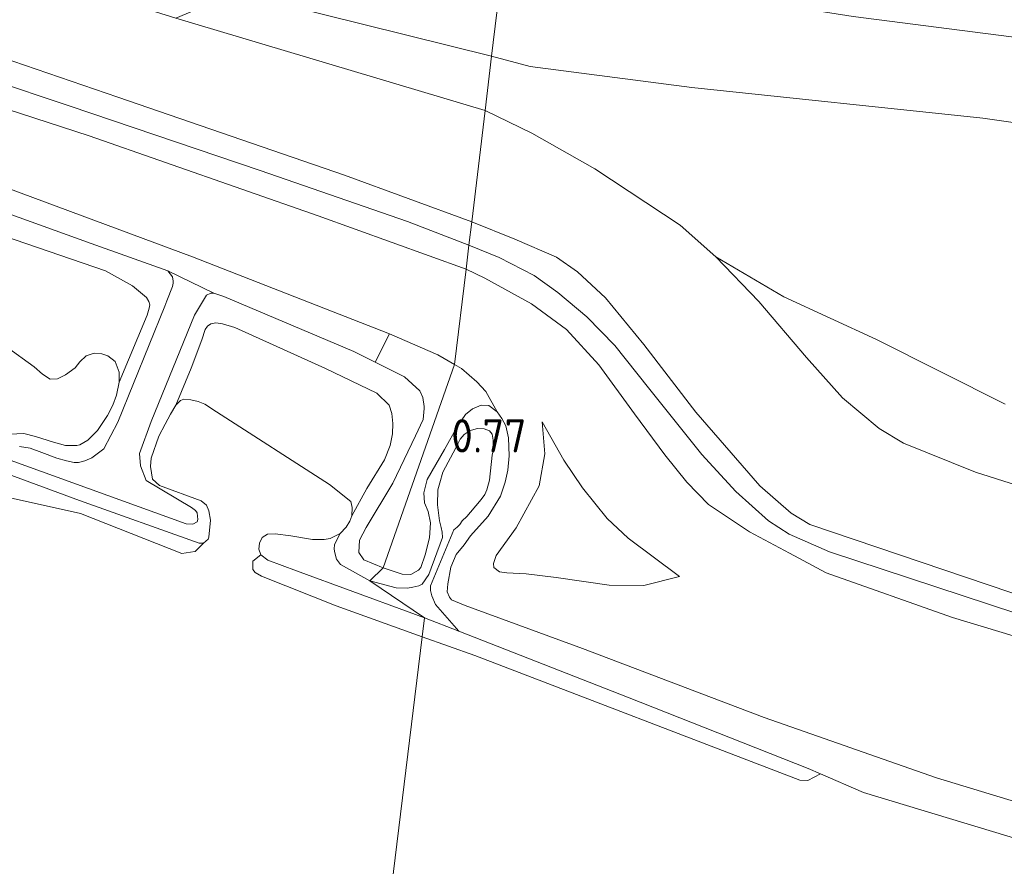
# Model space of a CAD drawing. Extents: x 126429 to 133038, y 413091 to 414846.
# Tile 78 of 256: x 127581 to 127634, y 413621 to 413667. Entities that reach past the tile are written whole.
import ezdxf
from ezdxf.enums import TextEntityAlignment as Align

# ---------------------------------------------------------------- set-up
doc = ezdxf.new("R2010")
doc.units = 0
for name, color, linetype, lineweight in [('B-ME-BC-BETONVORM-GV', 50, 'Continuous', 18), ('B-ME-GR-GRAS-GV', 60, 'Continuous', 13), ('B-ME-GR-MOERAS-GV', 120, 'Continuous', 13), ('B-ME-GW-OPHOGING_KRUIN-G', 90, 'Continuous', 18), ('B-ME-GW-TALUD_KRUIN-G', 90, 'Continuous', 18), ('B-ME-GW-TALUD_TEEN-G', 90, 'Continuous', 18), ('B-ME-OB-BEKLEDING_STEEN-GV', 30, 'Continuous', 18), ('B-ME-OB-OEVERVOORZIENING-G', 7, 'Continuous', 18), ('B-ME-OG-HOOGTEPUNT-S', 7, 'Continuous', 25), ('B-ME-OG-WATER_RIVIER-GV', 130, 'Continuous', 18)]:
    doc.layers.add(name, color=color, linetype=linetype, lineweight=lineweight)
doc.styles.add('NLCS-ISO-ANNOTATIVE-T18', font='NLCS-ISO.ttf', dxfattribs={"height": 1.8})

# ---------------------------------------------------------------- blocks, each defined once
blk = doc.blocks.new('SAL-HOOGTELABEL-SO')
at = {"color": 0, "linetype": 'ByBlock', "lineweight": -2, "style": 'NLCS-ISO-ANNOTATIVE-T18'}
blk.add_attdef('HOOGTE', text='', height=1.8, dxfattribs=at).set_placement((2.788, 0), align=Align.RIGHT)

msp = doc.modelspace()

# ---------------------------------------------------------------- linework, layer by layer
at = {"layer": 'B-ME-BC-BETONVORM-GV'}
msp.add_polyline3d([(127576.9952, 413659.4577, 1.1215), (127590.3533, 413654.4835, 1.1025), (127601.0198, 413650.3132, 1.0915), (127600.2431, 413648.781, 1.035), (127599.0989, 413649.3572, 1.039), (127592.0641, 413652.3405, 1.039), (127591.5182, 413652.51, 1.039), (127589.0201, 413653.7228, 1.0025), (127584.8802, 413655.2106, 1.009), (127579.0193, 413657.3264, 1.009)], dxfattribs=at)
at = {"layer": 'B-ME-GR-GRAS-GV'}
for points in [[(127741.9814, 413652.44, 2.222), (127723.6963, 413655.1089, 2.222), (127707.0414, 413657.7636, 2.282), (127686.9481, 413660.1475, 2.322), (127668.1824, 413662.3441, 2.372), (127647.0365, 413664.8126, 2.252), (127626.1182, 413667.5047, 2.262), (127613.1196, 413669.5503, 2.262), (127607.2294, 413670.9907, 2.2749), (127608.5181, 413681.7088, 2.7765), (127623.947, 413679.7199, 2.8155), (127642.5881, 413677.5547, 2.955), (127666.143, 413674.6892, 2.913), (127694.1518, 413671.2185, 2.965), (127715.2595, 413668.5221, 2.9), (127740.9541, 413665.1008, 2.939)], [(127578.3271, 413677.9879, 2.467), (127589.2176, 413675.2603, 2.3995), (127599.1899, 413672.7361, 2.2945), (127607.2294, 413670.9907, 2.2749), (127606.5503, 413665.3428, 1.036), (127592.7249, 413668.8071, 1.04), (127580.19, 413672.243, 0.965)], [(127571.1238, 413673.1279, 1.0775), (127589.4622, 413667.4137, 1.04), (127606.1968, 413662.4059, 0.865), (127605.4717, 413656.3771, 2.4761), (127598.5919, 413658.9164, 2.452), (127586.3207, 413663.1348, 2.452), (127574.3028, 413667.2403, 2.4745)], [(127746.7083, 413647.3607, 1.036), (127732.3115, 413649.4173, 1.036), (127725.3877, 413650.5028, 1.036), (127708.9419, 413652.5536, 1.036), (127691.4231, 413654.5186, 1.036), (127672.7899, 413657.0891, 1.036), (127653.7223, 413659.0439, 1.036), (127633.1386, 413661.9889, 1.036), (127617.3803, 413663.6525, 1.036), (127608.6343, 413664.7992, 1.036), (127606.5503, 413665.3428, 1.036), (127607.2294, 413670.9907, 2.2749), (127613.1196, 413669.5503, 2.262), (127626.1182, 413667.5047, 2.262), (127647.0365, 413664.8126, 2.252), (127668.1824, 413662.3441, 2.372), (127686.9481, 413660.1475, 2.322), (127707.0414, 413657.7636, 2.282), (127723.6963, 413655.1089, 2.222), (127741.9814, 413652.44, 2.222)], [(127574.3028, 413667.2403, 2.4745), (127586.3207, 413663.1348, 2.452), (127598.5919, 413658.9164, 2.452), (127605.4717, 413656.3771, 2.4761), (127605.3195, 413655.1087, 2.5572), (127605.1639, 413653.8124, 2.5295), (127597.1553, 413656.7143, 2.487), (127584.7684, 413661.041, 2.468), (127574.3781, 413664.4172, 2.4015)], [(127574.3781, 413664.4172, 2.4015), (127584.7684, 413661.041, 2.468), (127597.1553, 413656.7143, 2.487), (127605.1639, 413653.8124, 2.5295), (127604.5429, 413648.6501, 1.036), (127603.6381, 413649.1768, 1.036), (127601.0198, 413650.3132, 1.0915), (127590.3533, 413654.4835, 1.1025), (127576.9952, 413659.4577, 1.1215)], [(127635.815, 413635.919, 2.989), (127623.7665, 413639.9952, 2.9424), (127622.7661, 413640.6058, 2.895), (127621.0726, 413642.0834, 2.861), (127617.6086, 413646.0792, 2.912), (127614.7827, 413649.7324, 2.8015), (127612.707, 413652.2599, 2.623), (127611.1976, 413653.6783, 2.5975), (127610.0532, 413654.4635, 2.538), (127607.8146, 413655.4413, 2.504), (127605.4717, 413656.3771, 2.4761), (127606.1968, 413662.4059, 0.865), (127608.7236, 413661.1888, 1.0455), (127612.1375, 413659.2527, 1.0075), (127616.7524, 413656.1971, 1.017), (127618.6911, 413654.4884, 1.093), (127621.0156, 413652.0757, 1.0645), (127623.5866, 413649.0327, 1.112), (127625.5456, 413646.8472, 1.1595), (127627.5253, 413645.1963, 1.1785), (127628.8382, 413644.3909, 1.1785), (127632.745, 413642.8199, 1.1595), (127640.3006, 413640.4185, 1.0265)], [(127579.0193, 413657.3264, 1.009), (127584.8802, 413655.2106, 1.009), (127589.0201, 413653.7228, 1.0025), (127589.2858, 413653.4051, 1.0025), (127589.3156, 413653.1635, 1.0025), (127589.3151, 413653.0659, 1.0025), (127589.2814, 413652.8708, 1.0025), (127588.9663, 413652.1035, 1.0025), (127588.8641, 413651.8057, 1.0025), (127586.3229, 413645.5243, 0.892), (127585.5633, 413644.0942, 0.8595), (127584.9065, 413643.6033, 0.8595), (127584.5394, 413643.4355, 0.8595), (127584.1864, 413643.3562, 0.8595), (127583.9537, 413643.3413, 0.8595), (127583.5361, 413643.4451, 0.8595), (127583.0173, 413643.5851, 0.8595), (127582.1984, 413643.8972, 0.8595), (127581.5681, 413644.1169, 0.8595), (127580.9924, 413644.2072, 0.8595)], [(127644.803, 413630.933, 2.963), (127631.494, 413634.953, 2.993), (127624.6588, 413637.3708, 2.9714), (127622.6776, 413638.4348, 2.997), (127620.5148, 413639.5926, 2.997), (127618.2895, 413641.0689, 2.9715), (127617.1112, 413642.2768, 2.912), (127615.9284, 413643.7727, 2.912), (127614.2816, 413645.9882, 2.7845), (127612.3565, 413648.6312, 2.6825), (127610.6077, 413650.5499, 2.5975), (127608.7007, 413651.9385, 2.5465), (127606.177, 413653.3357, 2.5295), (127605.1639, 413653.8124, 2.5295), (127605.3195, 413655.1087, 2.5572), (127605.4717, 413656.3771, 2.4761), (127607.8146, 413655.4413, 2.504), (127610.0532, 413654.4635, 2.538), (127611.1976, 413653.6783, 2.5975), (127612.707, 413652.2599, 2.623), (127614.7827, 413649.7324, 2.8015), (127617.6086, 413646.0792, 2.912), (127621.0726, 413642.0834, 2.861), (127622.7661, 413640.6058, 2.895), (127623.7665, 413639.9952, 2.9424), (127635.815, 413635.919, 2.989)], [(127580.478, 413644.8846, 0.7), (127581.2353, 413644.9271, 0.7), (127581.8563, 413644.7548, 0.7), (127582.8441, 413644.4431, 0.7), (127583.4953, 413644.2637, 0.7), (127584.0929, 413644.2736, 0.7), (127584.2594, 413644.2964, 0.7), (127584.6918, 413644.5581, 0.7), (127585.2131, 413645.0889, 0.7), (127585.7563, 413645.9023, 0.7), (127586.0465, 413646.4575, 0.7), (127586.2396, 413647.0028, 0.7), (127586.39, 413647.6936, 0.7), (127587.907, 413651.3263, 0.6725), (127588.023, 413651.6999, 0.6725), (127588.0566, 413651.8802, 0.6725), (127587.9934, 413652.0758, 0.6725), (127587.8648, 413652.2877, 0.6725), (127587.1074, 413652.9233, 0.6725), (127585.6532, 413653.7207, 0.6725), (127578.8473, 413656.0572, 0.6725)], [(127578.8473, 413656.0572, 0.6725), (127585.6532, 413653.7207, 0.6725), (127587.1074, 413652.9233, 0.6725), (127587.8648, 413652.2877, 0.6725), (127587.9934, 413652.0758, 0.6725), (127588.0566, 413651.8802, 0.6725), (127588.023, 413651.6999, 0.6725), (127587.907, 413651.3263, 0.6725), (127586.39, 413647.6936, 0.7), (127586.3931, 413648.2481, 0.7), (127586.1814, 413648.8204, 0.7), (127585.782, 413649.1166, 0.7), (127585.4512, 413649.2359, 0.7), (127585.0439, 413649.262, 0.7), (127584.6061, 413649.1295, 0.7), (127584.2627, 413648.7924, 0.7), (127584.0189, 413648.4837, 0.7), (127583.4864, 413648.0921, 0.7), (127583.0599, 413647.8834, 0.7), (127582.6662, 413647.8575, 0.7), (127582.2362, 413648.1256, 0.7), (127581.7868, 413648.5324, 0.7), (127580.2879, 413649.618, 0.7)], [(127640.3006, 413640.4185, 1.0265), (127632.745, 413642.8199, 1.1595), (127628.8382, 413644.3909, 1.1785), (127627.5253, 413645.1963, 1.1785), (127625.5456, 413646.8472, 1.1595), (127623.5866, 413649.0327, 1.112), (127621.0156, 413652.0757, 1.0645), (127618.6911, 413654.4884, 1.093), (127622.3698, 413652.3235, 0.9965), (127627.3768, 413650.016, 0.9395), (127634.3508, 413646.4998, 0.7875)], [(127580.9924, 413644.2072, 0.8595), (127581.5681, 413644.1169, 0.8595), (127582.1984, 413643.8972, 0.8595), (127583.0173, 413643.5851, 0.8595), (127583.5361, 413643.4451, 0.8595), (127583.9537, 413643.3413, 0.8595), (127584.1864, 413643.3562, 0.8595), (127584.5394, 413643.4355, 0.8595), (127584.9065, 413643.6033, 0.8595), (127585.5633, 413644.0942, 0.8595), (127586.3229, 413645.5243, 0.892), (127588.8641, 413651.8057, 1.0025), (127588.9663, 413652.1035, 1.0025), (127589.2814, 413652.8708, 1.0025), (127589.3151, 413653.0659, 1.0025), (127589.3156, 413653.1635, 1.0025), (127589.2858, 413653.4051, 1.0025), (127589.0201, 413653.7228, 1.0025), (127591.5182, 413652.51, 1.039), (127591.3518, 413652.511, 1.039), (127591.1135, 413652.4172, 1.039), (127590.4653, 413651.3248, 1.039), (127588.1308, 413645.5674, 0.9915), (127587.4951, 413643.8289, 0.925), (127587.555, 413643.1769, 0.8205), (127587.8596, 413642.378, 0.7945), (127590.3078, 413640.9161, 0.8205), (127590.5183, 413640.7523, 0.8205), (127590.6137, 413640.6235, 0.8205), (127590.6478, 413640.2604, 0.8205), (127590.6145, 413640.1314, 0.8205), (127590.3801, 413640.0169, 0.8205), (127590.015, 413640.0353, 0.8205), (127580.487, 413643.4785, 0.8595)], [(127639.5386, 413623.5708, 1.1685), (127630.63, 413626.2713, 1.1175), (127621.297, 413629.544, 0.975), (127611.473, 413633.28, 0.988), (127605.1223, 413635.6052, 1.134), (127604.387, 413635.9185, 1.1625), (127604.2689, 413636.0626, 1.1815), (127604.1517, 413636.3486, 1.1815), (127604.1779, 413636.7812, 1.2005), (127604.3357, 413637.6821, 1.2005), (127604.625, 413638.3705, 1.2005), (127605.0588, 413638.8987, 1.2005), (127605.3982, 413639.3773, 1.2005), (127606.3571, 413640.4432, 1.134), (127607.0281, 413641.5312, 1.039), (127607.277, 413642.2795, 1.001), (127607.4257, 413642.9263, 1.001), (127607.502, 413643.7143, 0.9915), (127607.4612, 413644.6778, 0.9915), (127607.3189, 413645.3282, 0.9915), (127607.106, 413645.7372, 0.9915), (127606.8423, 413646.0977, 0.9915), (127606.2308, 413647.197, 1.036), (127605.7506, 413647.7084, 1.036), (127604.9111, 413648.4357, 1.036), (127604.5429, 413648.6501, 1.036), (127605.1639, 413653.8124, 2.5295), (127606.177, 413653.3357, 2.5295), (127608.7007, 413651.9385, 2.5465), (127610.6077, 413650.5499, 2.5975), (127612.3565, 413648.6312, 2.6825), (127614.2816, 413645.9882, 2.7845), (127615.9284, 413643.7727, 2.912), (127617.1112, 413642.2768, 2.912), (127618.2895, 413641.0689, 2.9715), (127620.5148, 413639.5926, 2.997), (127622.6776, 413638.4348, 2.997), (127624.6588, 413637.3708, 2.9714), (127631.494, 413634.953, 2.993), (127644.803, 413630.933, 2.963)], [(127580.487, 413643.4785, 0.8595), (127590.015, 413640.0353, 0.8205), (127590.3801, 413640.0169, 0.8205), (127590.6145, 413640.1314, 0.8205), (127590.6478, 413640.2604, 0.8205), (127590.6137, 413640.6235, 0.8205), (127590.5183, 413640.7523, 0.8205), (127590.3078, 413640.9161, 0.8205), (127587.8596, 413642.378, 0.7945), (127587.555, 413643.1769, 0.8205), (127587.4951, 413643.8289, 0.925), (127588.1308, 413645.5674, 0.9915), (127590.4653, 413651.3248, 1.039), (127591.1135, 413652.4172, 1.039), (127591.3518, 413652.511, 1.039), (127591.5182, 413652.51, 1.039), (127592.0641, 413652.3405, 1.039), (127599.0989, 413649.3572, 1.039), (127600.2431, 413648.781, 1.035), (127601.8365, 413647.9787, 1.0295), (127602.6599, 413647.2241, 1.0295), (127602.8234, 413646.8684, 1.0295), (127602.8905, 413646.3892, 1.0295), (127602.8899, 413646.2703, 1.0295), (127602.8389, 413645.6761, 1.0295), (127602.4297, 413644.7987, 1.0295), (127601.2, 413642.2283, 1.0295), (127599.7514, 413639.8237, 1.0295), (127599.3942, 413639.149, 1.0295), (127599.3666, 413638.4692, 1.0295), (127599.6269, 413638.0854, 1.0295), (127600.681, 413637.6488, 1.0295), (127599.9529, 413636.9451, 0.7), (127598.3698, 413637.8251, 0.7), (127598.15, 413638.123, 0.7), (127598.0693, 413638.4576, 0.7), (127598.0368, 413638.6563, 0.7), (127598.0457, 413638.9153, 0.7), (127598.3573, 413639.5067, 0.7), (127598.67, 413639.8476, 0.7), (127598.883, 413640.1757, 0.7), (127598.9798, 413640.4676, 0.7), (127599.8002, 413641.9357, 0.547), (127600.7467, 413643.4846, 0.533), (127601.0525, 413644.2625, 0.526), (127601.1773, 413644.9034, 0.526), (127601.1991, 413645.4616, 0.526), (127601.15, 413646.0057, 0.526), (127601.0123, 413646.4445, 0.533), (127600.3328, 413647.0966, 0.561), (127597.5646, 413648.4358, 0.624), (127592.6611, 413650.6657, 0.61), (127591.9878, 413650.8514, 0.61), (127591.6202, 413650.9061, 0.61), (127591.3583, 413650.8546, 0.61), (127591.1814, 413650.7325, 0.61), (127591.0542, 413650.5545, 0.61), (127590.8677, 413649.9942, 0.596), (127590.2808, 413648.4558, 0.596), (127589.4622, 413646.4526, 0.7), (127589.1739, 413645.9734, 0.7), (127588.8898, 413645.4244, 0.7), (127588.5304, 413644.7764, 0.7), (127588.1175, 413643.588, 0.7), (127588.0911, 413643.1292, 0.7), (127588.2021, 413642.4529, 0.7), (127588.5663, 413642.1122, 0.7), (127590.8263, 413641.2766, 0.7), (127591.1102, 413641.0372, 0.7), (127591.2511, 413640.7273, 0.7), (127591.3434, 413640.2275, 0.7), (127591.2404, 413639.3096, 0.7), (127591.216, 413639.1908, 0.7), (127590.9508, 413638.9783, 0.7), (127590.7131, 413638.9797, 0.7), (127584.2487, 413641.2965, 0.7), (127579.8829, 413642.8907, 0.7)], [(127635.9881, 413622.6602, 0.7), (127626.6681, 413625.4847, 0.7), (127624.3539, 413626.4878, 0.7), (127623.6835, 413626.7783, 0.7), (127613.9032, 413630.6447, 0.7), (127604.7783, 413634.2163, 0.7), (127603.5055, 413635.6579, 0.7826), (127603.313, 413636.132, 0.7826), (127603.247, 413636.414, 0.7826), (127603.2335, 413636.6648, 0.7826), (127604.4957, 413639.7079, 0.7), (127604.681, 413639.839, 0.7), (127604.8358, 413639.9995, 0.7), (127604.9533, 413640.1903, 0.7), (127605.2136, 413640.4178, 0.7), (127605.894, 413641.2324, 0.7), (127606.0303, 413641.4231, 0.7), (127606.174, 413641.6212, 0.7), (127606.2994, 413641.8758, 0.7), (127606.43, 413642.3894, 0.7), (127606.5766, 413643.7513, 0.7), (127606.6461, 413644.0776, 0.7), (127606.6301, 413644.5657, 0.7), (127606.5718, 413644.8852, 0.7), (127606.434, 413645.0699, 0.7), (127606.1455, 413645.1729, 0.7), (127605.7777, 413645.19, 0.7), (127605.4543, 413645.098, 0.7), (127605.2171, 413644.9755, 0.7), (127605.0626, 413644.8712, 0.7), (127604.8471, 413644.6097, 0.7), (127604.6116, 413644.1417, 0.7), (127603.9171, 413642.8279, 0.7), (127603.7412, 413642.2545, 0.7), (127603.6413, 413641.8609, 0.7), (127603.6179, 413641.0576, 0.7), (127603.7219, 413640.1936, 0.7), (127603.81, 413639.8364, 0.7), (127603.876, 413639.577, 0.7), (127603.8969, 413639.284, 0.7), (127603.1459, 413637.2798, 0.7), (127602.7825, 413636.7563, 0.7), (127602.6093, 413636.6709, 0.7), (127602.286, 413636.5977, 0.7), (127601.9892, 413636.5506, 0.7), (127601.3847, 413636.554, 0.7), (127599.9529, 413636.9451, 0.7), (127600.681, 413637.6488, 1.0295), (127601.7081, 413637.3081, 1.0295), (127602.1802, 413637.2769, 1.0295), (127602.5881, 413637.5147, 1.0295), (127602.7107, 413637.6595, 1.02), (127602.9529, 413638.3501, 1.02), (127603.1902, 413639.2746, 1.02), (127603.2423, 413640.0765, 1.02), (127603.1106, 413640.6955, 1.02), (127602.9173, 413641.1688, 1.02), (127602.8728, 413641.6995, 1.02), (127603.0696, 413642.4355, 1.02), (127603.9913, 413644.0617, 1.0039), (127604.7058, 413645.3222, 0.9915), (127605.137, 413645.9407, 0.9915), (127605.5097, 413646.2541, 0.9915), (127605.9917, 413646.4554, 0.9915), (127606.3929, 413646.4293, 0.9915), (127606.8423, 413646.0977, 0.9915), (127607.106, 413645.7372, 0.9915), (127607.3189, 413645.3282, 0.9915), (127607.4612, 413644.6778, 0.9915), (127607.502, 413643.7143, 0.9915), (127607.4257, 413642.9263, 1.001), (127607.277, 413642.2795, 1.001), (127607.0281, 413641.5312, 1.039), (127606.3571, 413640.4432, 1.134), (127605.3982, 413639.3773, 1.2005), (127605.0588, 413638.8987, 1.2005), (127604.625, 413638.3705, 1.2005), (127604.3357, 413637.6821, 1.2005), (127604.1779, 413636.7812, 1.2005), (127604.1517, 413636.3486, 1.1815), (127604.2689, 413636.0626, 1.1815), (127604.387, 413635.9185, 1.1625), (127605.1223, 413635.6052, 1.134), (127611.473, 413633.28, 0.988), (127621.297, 413629.544, 0.975), (127630.63, 413626.2713, 1.1175), (127639.5386, 413623.5708, 1.1685)]]:
    msp.add_polyline3d(points, dxfattribs=at)
for points in [[(127600.3328, 413647.0966, 0.561), (127601.0123, 413646.4445, 0.533), (127601.15, 413646.0057, 0.526), (127601.1991, 413645.4616, 0.526), (127601.1773, 413644.9034, 0.526), (127601.0525, 413644.2625, 0.526), (127600.7467, 413643.4846, 0.533), (127599.8002, 413641.9357, 0.547), (127598.9798, 413640.4676, 0.7), (127599.0061, 413640.9092, 0.7), (127598.9366, 413641.2425, 0.7), (127597.773, 413642.1564, 0.7), (127591.6681, 413646.1002, 0.7), (127591.0247, 413646.5097, 0.7), (127590.6705, 413646.6544, 0.7), (127590.2664, 413646.7509, 0.7), (127589.8845, 413646.7768, 0.7), (127589.7176, 413646.7065, 0.7), (127589.4622, 413646.4526, 0.7), (127590.2808, 413648.4558, 0.596), (127590.8677, 413649.9942, 0.596), (127591.0542, 413650.5545, 0.61), (127591.1814, 413650.7325, 0.61), (127591.3583, 413650.8546, 0.61), (127591.6202, 413650.9061, 0.61), (127591.9878, 413650.8514, 0.61), (127592.6611, 413650.6657, 0.61), (127597.5646, 413648.4358, 0.624)], [(127604.5429, 413648.6501, 1.036), (127600.681, 413637.6488, 1.0295), (127599.6269, 413638.0854, 1.0295), (127599.3666, 413638.4692, 1.0295), (127599.3942, 413639.149, 1.0295), (127599.7514, 413639.8237, 1.0295), (127601.2, 413642.2283, 1.0295), (127602.4297, 413644.7987, 1.0295), (127602.8389, 413645.6761, 1.0295), (127602.8899, 413646.2703, 1.0295), (127602.8905, 413646.3892, 1.0295), (127602.8234, 413646.8684, 1.0295), (127602.6599, 413647.2241, 1.0295), (127601.8365, 413647.9787, 1.0295), (127600.2431, 413648.781, 1.035), (127601.0198, 413650.3132, 1.0915), (127603.6381, 413649.1768, 1.036)], [(127606.2308, 413647.197, 1.036), (127606.8423, 413646.0977, 0.9915), (127606.3929, 413646.4293, 0.9915), (127605.9917, 413646.4554, 0.9915), (127605.5097, 413646.2541, 0.9915), (127605.137, 413645.9407, 0.9915), (127604.7058, 413645.3222, 0.9915), (127603.9913, 413644.0617, 1.0039), (127603.0696, 413642.4355, 1.02), (127602.8728, 413641.6995, 1.02), (127602.9173, 413641.1688, 1.02), (127603.1106, 413640.6955, 1.02), (127603.2423, 413640.0765, 1.02), (127603.1902, 413639.2746, 1.02), (127602.9529, 413638.3501, 1.02), (127602.7107, 413637.6595, 1.02), (127602.5881, 413637.5147, 1.0295), (127602.1802, 413637.2769, 1.0295), (127601.7081, 413637.3081, 1.0295), (127600.681, 413637.6488, 1.0295), (127604.5429, 413648.6501, 1.036), (127604.9111, 413648.4357, 1.036), (127605.7506, 413647.7084, 1.036)], [(127616.7136, 413637.184, 2.2319), (127614.7925, 413636.6962, 2.1719), (127612.9146, 413636.7085, 2.0999), (127610.044, 413637.119, 1.9919), (127608.4116, 413637.3278, 1.8599), (127607.3646, 413637.3671, 1.7999), (127606.9709, 413637.4307, 1.7999), (127606.6751, 413637.6693, 1.7999), (127606.6469, 413637.8832, 1.7999), (127606.8, 413638.3207, 1.7999), (127607.8725, 413639.8161, 1.7159), (127609.1205, 413642.0924, 1.7639), (127609.4366, 413643.8126, 1.7519), (127609.2934, 413645.5558, 1.6439), (127610.4487, 413643.469, 2.0759), (127611.4589, 413641.9854, 2.1959), (127612.7986, 413640.3183, 2.4839), (127613.9329, 413639.255, 2.3279)], [(127612.9146, 413636.7085, 2.0999), (127614.7925, 413636.6962, 2.1719), (127616.7136, 413637.184, 2.2319), (127613.9329, 413639.255, 2.3279), (127612.7986, 413640.3183, 2.4839), (127611.4589, 413641.9854, 2.1959), (127610.4487, 413643.469, 2.0759), (127609.2934, 413645.5558, 1.6439), (127609.4366, 413643.8126, 1.7519), (127609.1205, 413642.0924, 1.7639), (127607.8725, 413639.8161, 1.7159), (127606.8, 413638.3207, 1.7999), (127606.6469, 413637.8832, 1.7999), (127606.6751, 413637.6693, 1.7999), (127606.9709, 413637.4307, 1.7999), (127607.3646, 413637.3671, 1.7999), (127608.4116, 413637.3278, 1.8599), (127610.044, 413637.119, 1.9919)], [(127603.2335, 413636.6648, 0.7826), (127603.247, 413636.414, 0.7826), (127603.313, 413636.132, 0.7826), (127603.5055, 413635.6579, 0.7826), (127604.7783, 413634.2163, 0.7), (127602.9186, 413634.9442, 0.7), (127599.9529, 413636.9451, 0.7), (127601.3847, 413636.554, 0.7), (127601.9892, 413636.5506, 0.7), (127602.286, 413636.5977, 0.7), (127602.6093, 413636.6709, 0.7), (127602.7825, 413636.7563, 0.7), (127603.1459, 413637.2798, 0.7), (127603.8969, 413639.284, 0.7), (127603.876, 413639.577, 0.7), (127603.81, 413639.8364, 0.7), (127603.7219, 413640.1936, 0.7), (127603.6179, 413641.0576, 0.7), (127603.6413, 413641.8609, 0.7), (127603.7412, 413642.2545, 0.7), (127603.9171, 413642.8279, 0.7), (127604.6116, 413644.1417, 0.7), (127604.8471, 413644.6097, 0.7), (127605.0626, 413644.8712, 0.7), (127605.2171, 413644.9755, 0.7), (127605.4543, 413645.098, 0.7), (127605.7777, 413645.19, 0.7), (127606.1455, 413645.1729, 0.7), (127606.434, 413645.0699, 0.7), (127606.5718, 413644.8852, 0.7), (127606.6301, 413644.5657, 0.7), (127606.6461, 413644.0776, 0.7), (127606.5766, 413643.7513, 0.7), (127606.43, 413642.3894, 0.7), (127606.2994, 413641.8758, 0.7), (127606.174, 413641.6212, 0.7), (127606.0303, 413641.4231, 0.7), (127605.894, 413641.2324, 0.7), (127605.2136, 413640.4178, 0.7), (127604.9533, 413640.1903, 0.7), (127604.8358, 413639.9995, 0.7), (127604.681, 413639.839, 0.7), (127604.4957, 413639.7079, 0.7)], [(127598.3573, 413639.5067, 0.7), (127598.0457, 413638.9153, 0.7), (127598.0368, 413638.6563, 0.7), (127598.0693, 413638.4576, 0.7), (127598.15, 413638.123, 0.7), (127598.3698, 413637.8251, 0.7), (127599.9529, 413636.9451, 0.7), (127602.9186, 413634.9442, 0.7), (127602.093, 413635.246, 0.7), (127595.997, 413637.4744, 0.7), (127594.431, 413638.054, 0.7), (127594.0522, 413638.3415, 0.7), (127593.9589, 413638.6511, 0.7), (127593.9872, 413638.9872, 0.7), (127594.1316, 413639.2954, 0.7), (127594.4231, 413639.4628, 0.7), (127594.8394, 413639.4866, 0.7), (127595.6864, 413639.3853, 0.7), (127596.8637, 413639.1829, 0.7), (127597.4787, 413639.1793, 0.7), (127597.8107, 413639.225, 0.7)]]:
    msp.add_polyline3d(points, close=True, dxfattribs=at)
at = {"layer": 'B-ME-GR-MOERAS-GV'}
msp.add_polyline3d([(127606.5503, 413665.3428, 1.036), (127606.1968, 413662.4059, 0.865), (127589.4622, 413667.4137, 1.04), (127592.7249, 413668.8071, 1.04)], close=True, dxfattribs=at)
msp.add_polyline3d([(127634.3508, 413646.4998, 0.7875), (127627.3768, 413650.016, 0.9395), (127622.3698, 413652.3235, 0.9965), (127618.6911, 413654.4884, 1.093), (127616.7524, 413656.1971, 1.017), (127612.1375, 413659.2527, 1.0075), (127608.7236, 413661.1888, 1.0455), (127606.1968, 413662.4059, 0.865), (127606.5503, 413665.3428, 1.036), (127608.6343, 413664.7992, 1.036), (127617.3803, 413663.6525, 1.036), (127633.1386, 413661.9889, 1.036), (127653.7223, 413659.0439, 1.036)], dxfattribs=at)
at = {"layer": 'B-ME-GW-OPHOGING_KRUIN-G'}
for points in [[(127605.3195, 413655.1087, 2.5572), (127602.0057, 413656.3938, 2.5065), (127594.0224, 413659.1624, 2.498), (127583.7456, 413662.6462, 2.498), (127574.8912, 413665.6112, 2.4385), (127565.7554, 413668.6294, 2.4895), (127557.8344, 413671.1211, 2.4895), (127552.1749, 413672.9553, 2.532), (127549.6801, 413673.7377, 2.515), (127547.7488, 413674.5571, 2.515), (127544.4003, 413676.0612, 2.481), (127541.9188, 413677.3731, 2.4045), (127539.4176, 413678.9829, 2.3875), (127537.3003, 413680.7607, 2.396), (127535.5616, 413682.7325, 2.4555), (127534.5669, 413684.1317, 2.481), (127533.7029, 413685.5832, 2.481)], [(127624.8284, 413638.5172, 2.9228), (127622.6606, 413639.4593, 2.952), (127621.5386, 413640.1978, 2.952), (127619.7753, 413641.7711, 2.952), (127617.9285, 413643.7798, 2.9445), (127615.0396, 413647.4004, 2.8845), (127613.213, 413649.6821, 2.7945), (127611.7004, 413651.2328, 2.697), (127610.133, 413652.5522, 2.652), (127608.8533, 413653.4797, 2.5845), (127606.9546, 413654.4443, 2.577), (127605.3195, 413655.1087, 2.5572)], [(127992.614, 413572.755, 2.892), (127970.146, 413577.835, 2.907), (127952.497, 413580.861, 3.027), (127915.524, 413584.15, 3.027), (127877.654, 413587.231, 3.016), (127843.672, 413590.045, 2.967), (127807.968, 413593.161, 2.967), (127780.653, 413596.716, 3.023), (127758.044, 413601.804, 3.05), (127738.58, 413607.014, 3.012), (127719.117, 413612.224, 2.974), (127687.019, 413620.834, 2.892), (127662.772, 413627.339, 2.929), (127642.149, 413632.8, 2.911), (127624.8284, 413638.5172, 2.9228)]]:
    msp.add_polyline3d(points, dxfattribs=at)
at = {"layer": 'B-ME-GW-TALUD_KRUIN-G'}
for points in [[(127605.1639, 413653.8124, 2.5295), (127597.1553, 413656.7143, 2.487), (127584.7684, 413661.041, 2.468), (127574.3781, 413664.4172, 2.4015), (127562.1798, 413668.4575, 2.4015), (127553.1423, 413671.2173, 2.3635), (127546.712, 413673.5365, 2.392), (127543.096, 413675.3024, 2.392), (127540.4079, 413676.8975, 2.3825), (127537.7194, 413678.9357, 2.4205), (127534.7401, 413681.7584, 2.4775), (127532.966, 413683.3616, 2.4775), (127531.7036, 413684.6409, 2.449), (127530.7328, 413685.3597, 2.449), (127530.178, 413685.6292, 2.449), (127529.6787, 413685.7984, 2.449), (127528.3264, 413686.0691, 2.449), (127520.1539, 413687.257, 2.449), (127510.5543, 413688.358, 2.449), (127494.1606, 413690.5439, 2.449)], [(127741.9814, 413652.44, 2.222), (127723.6963, 413655.1089, 2.222), (127707.0414, 413657.7636, 2.282), (127686.9481, 413660.1475, 2.322), (127668.1824, 413662.3441, 2.372), (127647.0365, 413664.8126, 2.252), (127626.1182, 413667.5047, 2.262), (127613.1196, 413669.5503, 2.262), (127607.2294, 413670.9907, 2.2749)], [(127605.4717, 413656.3771, 2.4761), (127598.5919, 413658.9164, 2.452), (127586.3207, 413663.1348, 2.452), (127574.3028, 413667.2403, 2.4745)], [(127580.9924, 413644.2072, 0.8595), (127581.5681, 413644.1169, 0.8595), (127582.1984, 413643.8972, 0.8595), (127583.0173, 413643.5851, 0.8595), (127583.5361, 413643.4451, 0.8595), (127583.9537, 413643.3413, 0.8595), (127584.1864, 413643.3562, 0.8595), (127584.5394, 413643.4355, 0.8595), (127584.9065, 413643.6033, 0.8595), (127585.5633, 413644.0942, 0.8595), (127586.3229, 413645.5243, 0.892), (127588.8641, 413651.8057, 1.0025), (127588.9663, 413652.1035, 1.0025), (127589.2814, 413652.8708, 1.0025), (127589.3151, 413653.0659, 1.0025), (127589.3156, 413653.1635, 1.0025), (127589.2858, 413653.4051, 1.0025), (127589.0201, 413653.7228, 1.0025), (127584.8802, 413655.2106, 1.009), (127579.0193, 413657.3264, 1.009)], [(127623.7665, 413639.9952, 2.9424), (127622.7661, 413640.6058, 2.895), (127621.0726, 413642.0834, 2.861), (127617.6086, 413646.0792, 2.912), (127614.7827, 413649.7324, 2.8015), (127612.707, 413652.2599, 2.623), (127611.1976, 413653.6783, 2.5975), (127610.0532, 413654.4635, 2.538), (127607.8146, 413655.4413, 2.504), (127605.4717, 413656.3771, 2.4761)], [(127605.1639, 413653.8124, 2.5295), (127606.177, 413653.3357, 2.5295), (127608.7007, 413651.9385, 2.5465), (127610.6077, 413650.5499, 2.5975), (127612.3565, 413648.6312, 2.6825), (127614.2816, 413645.9882, 2.7845), (127615.9284, 413643.7727, 2.912), (127617.1112, 413642.2768, 2.912), (127618.2895, 413641.0689, 2.9715), (127620.5148, 413639.5926, 2.997), (127622.6776, 413638.4348, 2.997), (127624.6588, 413637.3708, 2.9714)], [(127603.9913, 413644.0617, 1.0039), (127603.0696, 413642.4355, 1.02), (127602.8728, 413641.6995, 1.02), (127602.9173, 413641.1688, 1.02), (127603.1106, 413640.6955, 1.02), (127603.2423, 413640.0765, 1.02), (127603.1902, 413639.2746, 1.02), (127602.9529, 413638.3501, 1.02), (127602.7107, 413637.6595, 1.02), (127602.5881, 413637.5147, 1.0295), (127602.1802, 413637.2769, 1.0295), (127601.7081, 413637.3081, 1.0295), (127600.681, 413637.6488, 1.0295), (127599.6269, 413638.0854, 1.0295), (127599.3666, 413638.4692, 1.0295), (127599.3942, 413639.149, 1.0295), (127599.7514, 413639.8237, 1.0295), (127601.2, 413642.2283, 1.0295), (127602.4297, 413644.7987, 1.0295), (127602.8389, 413645.6761, 1.0295), (127602.8899, 413646.2703, 1.0295), (127602.8905, 413646.3892, 1.0295), (127602.8234, 413646.8684, 1.0295), (127602.6599, 413647.2241, 1.0295), (127601.8365, 413647.9787, 1.0295), (127600.2431, 413648.781, 1.035), (127599.0989, 413649.3572, 1.039), (127592.0641, 413652.3405, 1.039), (127591.5182, 413652.51, 1.039), (127591.3518, 413652.511, 1.039), (127591.1135, 413652.4172, 1.039), (127590.4653, 413651.3248, 1.039), (127588.1308, 413645.5674, 0.9915), (127587.4951, 413643.8289, 0.925), (127587.555, 413643.1769, 0.8205), (127587.8596, 413642.378, 0.7945), (127590.3078, 413640.9161, 0.8205), (127590.5183, 413640.7523, 0.8205), (127590.6137, 413640.6235, 0.8205), (127590.6478, 413640.2604, 0.8205), (127590.6145, 413640.1314, 0.8205), (127590.3801, 413640.0169, 0.8205), (127590.015, 413640.0353, 0.8205), (127580.487, 413643.4785, 0.8595)], [(127611.473, 413633.28, 0.988), (127605.1223, 413635.6052, 1.134), (127604.387, 413635.9185, 1.1625), (127604.2689, 413636.0626, 1.1815), (127604.1517, 413636.3486, 1.1815), (127604.1779, 413636.7812, 1.2005), (127604.3357, 413637.6821, 1.2005), (127604.625, 413638.3705, 1.2005), (127605.0588, 413638.8987, 1.2005), (127605.3982, 413639.3773, 1.2005), (127606.3571, 413640.4432, 1.134), (127607.0281, 413641.5312, 1.039), (127607.277, 413642.2795, 1.001), (127607.4257, 413642.9263, 1.001), (127607.502, 413643.7143, 0.9915), (127607.4612, 413644.6778, 0.9915), (127607.3189, 413645.3282, 0.9915), (127607.106, 413645.7372, 0.9915), (127606.8423, 413646.0977, 0.9915), (127606.3929, 413646.4293, 0.9915), (127605.9917, 413646.4554, 0.9915), (127605.5097, 413646.2541, 0.9915), (127605.137, 413645.9407, 0.9915), (127604.7058, 413645.3222, 0.9915), (127603.9913, 413644.0617, 1.0039)], [(127616.7136, 413637.184, 2.2319), (127614.7925, 413636.6962, 2.1719), (127612.9146, 413636.7085, 2.0999), (127610.044, 413637.119, 1.9919), (127608.4116, 413637.3278, 1.8599), (127607.3646, 413637.3671, 1.7999), (127606.9709, 413637.4307, 1.7999), (127606.6751, 413637.6693, 1.7999), (127606.6469, 413637.8832, 1.7999), (127606.8, 413638.3207, 1.7999), (127607.8725, 413639.8161, 1.7159), (127609.1205, 413642.0924, 1.7639), (127609.4366, 413643.8126, 1.7519), (127609.2934, 413645.5558, 1.6439)], [(127623.7665, 413639.9952, 2.9424), (127635.815, 413635.919, 2.989), (127649.734, 413631.515, 2.982), (127664.024, 413628.041, 2.971), (127681.999, 413622.919, 2.967), (127697.238, 413618.884, 2.986), (127712.5, 413614.949, 2.986), (127730.063, 413610.379, 2.993), (127747.548, 413605.868, 2.989)], [(127624.6588, 413637.3708, 2.9714), (127631.494, 413634.953, 2.993), (127644.803, 413630.933, 2.963), (127660.56, 413626.973, 2.911), (127678.464, 413622.143, 2.967), (127701.615, 413616.146, 2.948), (127726.515, 413609.25, 3.038), (127749.522, 413603.622, 3.012)], [(127621.297, 413629.544, 0.975), (127611.473, 413633.28, 0.988)], [(127621.297, 413629.544, 0.975), (127630.63, 413626.2713, 1.1175), (127639.5386, 413623.5708, 1.1685), (127646.4722, 413621.7403, 1.109), (127653.7525, 413619.8182, 1.1345), (127661.6753, 413617.9959, 1.3045), (127670.799, 413615.6627, 1.4915), (127682.4109, 413612.512, 1.347), (127695.9752, 413608.3421, 1.279), (127706.7887, 413604.8126, 1.313), (127713.4517, 413602.9491, 1.262), (127717.064, 413601.6169, 1.1685), (127720.1214, 413600.2043, 1.126), (127721.0776, 413599.8548, 1.1175), (127721.77, 413599.8018, 1.1005), (127722.6774, 413599.8563, 1.1005), (127723.5396, 413600.0408, 1.1005), (127724.0528, 413600.3134, 1.109), (127724.4557, 413600.5602, 1.109), (127726.0467, 413601.792, 1.364), (127728.5806, 413603.8802, 1.5935), (127730.07, 413604.3327, 1.6275), (127731.1901, 413604.4324, 1.4915), (127733.3186, 413604.3369, 1.436)]]:
    msp.add_polyline3d(points, dxfattribs=at)
at = {"layer": 'B-ME-GW-TALUD_TEEN-G'}
for points in [[(127494.0532, 413685.0517, 1.302), (127510.3464, 413682.984, 1.226), (127523.0372, 413681.913, 1.1975), (127525.0567, 413681.64, 1.1975), (127526.3893, 413681.178, 1.1785), (127527.7555, 413680.5463, 1.1785), (127529.4466, 413678.9742, 1.1785), (127532.3085, 413676.3187, 1.1785), (127534.9826, 413674.0922, 1.2545), (127536.4391, 413673.2419, 1.2165), (127538.5732, 413672.2311, 1.188), (127540.8739, 413671.2431, 1.15), (127543.6986, 413670.3948, 1.1785), (127550.7003, 413668.215, 1.15), (127563.9891, 413663.5978, 1.0835), (127576.9952, 413659.4577, 1.1215), (127590.3533, 413654.4835, 1.1025), (127601.0198, 413650.3132, 1.0915), (127603.6381, 413649.1768, 1.036), (127604.5429, 413648.6501, 1.036)], [(127606.1968, 413662.4059, 0.865), (127589.4622, 413667.4137, 1.04), (127571.1238, 413673.1279, 1.0775), (127553.539, 413678.1357, 1.44), (127542.8135, 413681.1344, 1.7775), (127542.4923, 413681.4006, 1.7775), (127542.4788, 413681.5737, 1.7775), (127542.5402, 413681.7161, 1.8025), (127542.7287, 413681.7596, 1.8025), (127543.307, 413681.6341, 1.8025), (127562.2365, 413677.2465, 1.3525), (127580.19, 413672.243, 0.965), (127592.7249, 413668.8071, 1.04), (127606.5503, 413665.3428, 1.036)], [(127746.7083, 413647.3607, 1.036), (127732.3115, 413649.4173, 1.036), (127725.3877, 413650.5028, 1.036), (127708.9419, 413652.5536, 1.036), (127691.4231, 413654.5186, 1.036), (127672.7899, 413657.0891, 1.036), (127653.7223, 413659.0439, 1.036), (127633.1386, 413661.9889, 1.036), (127617.3803, 413663.6525, 1.036), (127608.6343, 413664.7992, 1.036), (127606.5503, 413665.3428, 1.036)], [(127606.1968, 413662.4059, 0.865), (127608.7236, 413661.1888, 1.0455), (127612.1375, 413659.2527, 1.0075), (127616.7524, 413656.1971, 1.017), (127618.6911, 413654.4884, 1.093), (127621.0156, 413652.0757, 1.0645), (127623.5866, 413649.0327, 1.112), (127625.5456, 413646.8472, 1.1595), (127627.5253, 413645.1963, 1.1785), (127628.8382, 413644.3909, 1.1785), (127632.745, 413642.8199, 1.1595), (127640.3006, 413640.4185, 1.0265)], [(127586.39, 413647.6936, 0.7), (127587.907, 413651.3263, 0.6725), (127588.023, 413651.6999, 0.6725), (127588.0566, 413651.8802, 0.6725), (127587.9934, 413652.0758, 0.6725), (127587.8648, 413652.2877, 0.6725), (127587.1074, 413652.9233, 0.6725), (127585.6532, 413653.7207, 0.6725), (127578.8473, 413656.0572, 0.6725), (127578.2459, 413656.1582, 0.6725), (127577.9357, 413656.16, 0.6725), (127577.5982, 413656.0056, 0.6595), (127577.3531, 413655.8117, 0.6465), (127576.9847, 413655.2827, 0.614), (127574.8178, 413650.7078, 0.7)], [(127589.4622, 413646.4526, 0.7), (127590.2808, 413648.4558, 0.596), (127590.8677, 413649.9942, 0.596), (127591.0542, 413650.5545, 0.61), (127591.1814, 413650.7325, 0.61), (127591.3583, 413650.8546, 0.61), (127591.6202, 413650.9061, 0.61), (127591.9878, 413650.8514, 0.61), (127592.6611, 413650.6657, 0.61), (127597.5646, 413648.4358, 0.624), (127600.3328, 413647.0966, 0.561), (127601.0123, 413646.4445, 0.533), (127601.15, 413646.0057, 0.526), (127601.1991, 413645.4616, 0.526), (127601.1773, 413644.9034, 0.526), (127601.0525, 413644.2625, 0.526), (127600.7467, 413643.4846, 0.533), (127599.8002, 413641.9357, 0.547), (127598.9798, 413640.4676, 0.7)], [(127604.5429, 413648.6501, 1.036), (127604.9111, 413648.4357, 1.036), (127605.7506, 413647.7084, 1.036), (127606.2308, 413647.197, 1.036), (127606.8423, 413646.0977, 0.9915)], [(127609.2934, 413645.5558, 1.6439), (127610.4487, 413643.469, 2.0759), (127611.4589, 413641.9854, 2.1959), (127612.7986, 413640.3183, 2.4839), (127613.9329, 413639.255, 2.3279), (127616.7136, 413637.184, 2.2319)], [(127598.3573, 413639.5067, 0.7), (127598.0457, 413638.9153, 0.7), (127598.0368, 413638.6563, 0.7), (127598.0693, 413638.4576, 0.7), (127598.15, 413638.123, 0.7), (127598.3698, 413637.8251, 0.7), (127599.9529, 413636.9451, 0.7), (127601.3847, 413636.554, 0.7), (127601.9892, 413636.5506, 0.7), (127602.286, 413636.5977, 0.7), (127602.6093, 413636.6709, 0.7), (127602.7825, 413636.7563, 0.7), (127603.1459, 413637.2798, 0.7), (127603.8969, 413639.284, 0.7), (127603.876, 413639.577, 0.7), (127603.81, 413639.8364, 0.7), (127603.7219, 413640.1936, 0.7), (127603.6179, 413641.0576, 0.7), (127603.6413, 413641.8609, 0.7), (127603.7412, 413642.2545, 0.7), (127603.9171, 413642.8279, 0.7), (127604.6116, 413644.1417, 0.7), (127604.8471, 413644.6097, 0.7), (127605.0626, 413644.8712, 0.7), (127605.2171, 413644.9755, 0.7), (127605.4543, 413645.098, 0.7), (127605.7777, 413645.19, 0.7), (127606.1455, 413645.1729, 0.7), (127606.434, 413645.0699, 0.7), (127606.5718, 413644.8852, 0.7), (127606.6301, 413644.5657, 0.7), (127606.6461, 413644.0776, 0.7), (127606.5766, 413643.7513, 0.7), (127606.43, 413642.3894, 0.7), (127606.2994, 413641.8758, 0.7), (127606.174, 413641.6212, 0.7), (127606.0303, 413641.4231, 0.7), (127605.894, 413641.2324, 0.7), (127605.2136, 413640.4178, 0.7), (127604.9533, 413640.1903, 0.7), (127604.8358, 413639.9995, 0.7), (127604.681, 413639.839, 0.7), (127604.4957, 413639.7079, 0.7)], [(127604.4957, 413639.7079, 0.7), (127603.2335, 413636.6648, 0.7826), (127603.247, 413636.414, 0.7826), (127603.313, 413636.132, 0.7826), (127603.5055, 413635.6579, 0.7826), (127604.7783, 413634.2163, 0.7)]]:
    msp.add_polyline3d(points, dxfattribs=at)
at = {"layer": 'B-ME-OB-BEKLEDING_STEEN-GV'}
for points in [[(127590.9508, 413638.9783, 0.7), (127590.5106, 413638.5334, 0.7), (127590.4893, 413638.5336, 0.7), (127589.7914, 413638.4271, 0.7), (127584.2937, 413640.5859, 0.7), (127580.1737, 413641.5033, 0.7), (127579.4019, 413641.9656, 0.7), (127578.978, 413642.499, 0.7), (127578.9388, 413643.0942, 0.7), (127579.29, 413644.0007, 0.7), (127579.3347, 413643.5011, 0.7), (127579.4562, 413643.2023, 0.7), (127579.8829, 413642.8907, 0.7), (127584.2487, 413641.2965, 0.7), (127590.7131, 413638.9797, 0.7)], [(127602.9186, 413634.9442, 0.7), (127602.7927, 413633.9131, 0.7), (127598.1395, 413635.5809, 0.7), (127594.0971, 413637.2027, 0.7), (127593.7506, 413637.401, 0.7), (127593.6238, 413637.5507, 0.7), (127593.6263, 413637.9974, 0.7), (127594.0522, 413638.3415, 0.7), (127594.431, 413638.054, 0.7), (127595.997, 413637.4744, 0.7), (127602.093, 413635.246, 0.7)], [(127624.3539, 413626.4878, 0.7), (127623.6696, 413626.1266, 0.7), (127623.223, 413626.1504, 0.7), (127605.6496, 413632.8892, 0.7), (127602.7927, 413633.9131, 0.7), (127602.9186, 413634.9442, 0.7), (127604.7783, 413634.2163, 0.7), (127613.9032, 413630.6447, 0.7), (127623.6835, 413626.7783, 0.7)]]:
    msp.add_polyline3d(points, close=True, dxfattribs=at)
at = {"layer": 'B-ME-OB-OEVERVOORZIENING-G'}
for points in [[(127580.478, 413644.8846, 0.7), (127581.2353, 413644.9271, 0.7), (127581.8563, 413644.7548, 0.7), (127582.8441, 413644.4431, 0.7), (127583.4953, 413644.2637, 0.7), (127584.0929, 413644.2736, 0.7), (127584.2594, 413644.2964, 0.7), (127584.6918, 413644.5581, 0.7), (127585.2131, 413645.0889, 0.7), (127585.7563, 413645.9023, 0.7), (127586.0465, 413646.4575, 0.7), (127586.2396, 413647.0028, 0.7), (127586.39, 413647.6936, 0.7), (127586.3931, 413648.2481, 0.7), (127586.1814, 413648.8204, 0.7), (127585.782, 413649.1166, 0.7), (127585.4512, 413649.2359, 0.7), (127585.0439, 413649.262, 0.7), (127584.6061, 413649.1295, 0.7), (127584.2627, 413648.7924, 0.7), (127584.0189, 413648.4837, 0.7), (127583.4864, 413648.0921, 0.7), (127583.0599, 413647.8834, 0.7), (127582.6662, 413647.8575, 0.7), (127582.2362, 413648.1256, 0.7), (127581.7868, 413648.5324, 0.7), (127580.2879, 413649.618, 0.7)], [(127602.9186, 413634.9442, 0.7), (127602.093, 413635.246, 0.7), (127595.997, 413637.4744, 0.7), (127594.431, 413638.054, 0.7), (127594.0522, 413638.3415, 0.7), (127593.9589, 413638.6511, 0.7), (127593.9872, 413638.9872, 0.7), (127594.1316, 413639.2954, 0.7), (127594.4231, 413639.4628, 0.7), (127594.8394, 413639.4866, 0.7), (127595.6864, 413639.3853, 0.7), (127596.8637, 413639.1829, 0.7), (127597.4787, 413639.1793, 0.7), (127597.8107, 413639.225, 0.7), (127598.3573, 413639.5067, 0.7), (127598.67, 413639.8476, 0.7), (127598.883, 413640.1757, 0.7), (127598.9798, 413640.4676, 0.7), (127599.0061, 413640.9092, 0.7), (127598.9366, 413641.2425, 0.7), (127597.773, 413642.1564, 0.7), (127591.6681, 413646.1002, 0.7), (127591.0247, 413646.5097, 0.7), (127590.6705, 413646.6544, 0.7), (127590.2664, 413646.7509, 0.7), (127589.8845, 413646.7768, 0.7), (127589.7176, 413646.7065, 0.7), (127589.4622, 413646.4526, 0.7), (127589.1739, 413645.9734, 0.7), (127588.8898, 413645.4244, 0.7), (127588.5304, 413644.7764, 0.7), (127588.1175, 413643.588, 0.7), (127588.0911, 413643.1292, 0.7), (127588.2021, 413642.4529, 0.7), (127588.5663, 413642.1122, 0.7), (127590.8263, 413641.2766, 0.7), (127591.1102, 413641.0372, 0.7), (127591.2511, 413640.7273, 0.7), (127591.3434, 413640.2275, 0.7), (127591.2404, 413639.3096, 0.7), (127591.216, 413639.1908, 0.7), (127590.9508, 413638.9783, 0.7), (127590.7131, 413638.9797, 0.7), (127584.2487, 413641.2965, 0.7), (127579.8829, 413642.8907, 0.7)], [(127623.6835, 413626.7783, 0.7), (127613.9032, 413630.6447, 0.7), (127604.7783, 413634.2163, 0.7), (127602.9186, 413634.9442, 0.7)], [(127635.9881, 413622.6602, 0.7), (127626.6681, 413625.4847, 0.7), (127624.3539, 413626.4878, 0.7), (127623.6835, 413626.7783, 0.7)]]:
    msp.add_polyline3d(points, dxfattribs=at)
at = {"layer": 'B-ME-OG-WATER_RIVIER-GV'}
for points in [[(127580.2879, 413649.618, 0.7), (127581.7868, 413648.5324, 0.7), (127582.2362, 413648.1256, 0.7), (127582.6662, 413647.8575, 0.7), (127583.0599, 413647.8834, 0.7), (127583.4864, 413648.0921, 0.7), (127584.0189, 413648.4837, 0.7), (127584.2627, 413648.7924, 0.7), (127584.6061, 413649.1295, 0.7), (127585.0439, 413649.262, 0.7), (127585.4512, 413649.2359, 0.7), (127585.782, 413649.1166, 0.7), (127586.1814, 413648.8204, 0.7), (127586.3931, 413648.2481, 0.7), (127586.39, 413647.6936, 0.7), (127586.2396, 413647.0028, 0.7), (127586.0465, 413646.4575, 0.7), (127585.7563, 413645.9023, 0.7), (127585.2131, 413645.0889, 0.7), (127584.6918, 413644.5581, 0.7), (127584.2594, 413644.2964, 0.7), (127584.0929, 413644.2736, 0.7), (127583.4953, 413644.2637, 0.7), (127582.8441, 413644.4431, 0.7), (127581.8563, 413644.7548, 0.7), (127581.2353, 413644.9271, 0.7), (127580.478, 413644.8846, 0.7)], [(127580.1737, 413641.5033, 0.7), (127584.2937, 413640.5859, 0.7), (127589.7914, 413638.4271, 0.7), (127590.4893, 413638.5336, 0.7), (127590.5106, 413638.5334, 0.7), (127590.9508, 413638.9783, 0.7), (127591.216, 413639.1908, 0.7), (127591.2404, 413639.3096, 0.7), (127591.3434, 413640.2275, 0.7), (127591.2511, 413640.7273, 0.7), (127591.1102, 413641.0372, 0.7), (127590.8263, 413641.2766, 0.7), (127588.5663, 413642.1122, 0.7), (127588.2021, 413642.4529, 0.7), (127588.0911, 413643.1292, 0.7), (127588.1175, 413643.588, 0.7), (127588.5304, 413644.7764, 0.7), (127588.8898, 413645.4244, 0.7), (127589.1739, 413645.9734, 0.7), (127589.4622, 413646.4526, 0.7), (127589.7176, 413646.7065, 0.7), (127589.8845, 413646.7768, 0.7), (127590.2664, 413646.7509, 0.7), (127590.6705, 413646.6544, 0.7), (127591.0247, 413646.5097, 0.7), (127591.6681, 413646.1002, 0.7), (127597.773, 413642.1564, 0.7), (127598.9366, 413641.2425, 0.7), (127599.0061, 413640.9092, 0.7), (127598.9798, 413640.4676, 0.7), (127598.883, 413640.1757, 0.7), (127598.67, 413639.8476, 0.7), (127598.3573, 413639.5067, 0.7), (127597.8107, 413639.225, 0.7), (127597.4787, 413639.1793, 0.7), (127596.8637, 413639.1829, 0.7), (127595.6864, 413639.3853, 0.7), (127594.8394, 413639.4866, 0.7), (127594.4231, 413639.4628, 0.7), (127594.1316, 413639.2954, 0.7), (127593.9872, 413638.9872, 0.7), (127593.9589, 413638.6511, 0.7), (127594.0522, 413638.3415, 0.7), (127593.6263, 413637.9974, 0.7), (127593.6238, 413637.5507, 0.7), (127593.7506, 413637.401, 0.7), (127594.0971, 413637.2027, 0.7), (127598.1395, 413635.5809, 0.7), (127602.7927, 413633.9131, 0.7), (127595.974, 413578.064, 0.7)], [(127595.974, 413578.064, 0.7), (127602.7927, 413633.9131, 0.7), (127605.6496, 413632.8892, 0.7), (127623.223, 413626.1504, 0.7), (127623.6696, 413626.1266, 0.7), (127624.3539, 413626.4878, 0.7), (127626.6681, 413625.4847, 0.7), (127635.9881, 413622.6602, 0.7)]]:
    msp.add_polyline3d(points, dxfattribs=at)

# ---------------------------------------------------------------- block references
at = {"layer": 'B-ME-OG-HOOGTEPUNT-S'}
msp.add_blockref('SAL-HOOGTELABEL-SO', (127605.6597, 413643.8939, 0.7748), dxfattribs=at).add_auto_attribs({'HOOGTE': '0.77'})

doc.saveas('drawing.dxf')
